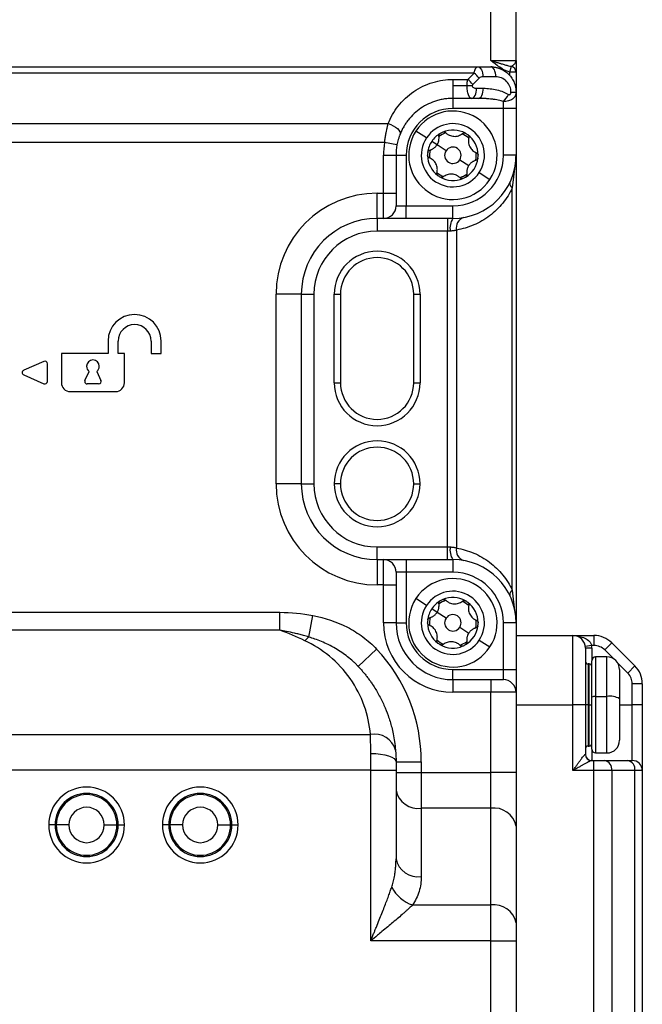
# Model space of a CAD drawing. Header units: millimetres. Extents: x 0 to 838, y 0 to 648.
# Tile 25 of 59: x 387 to 436, y 227 to 305. Entities that reach past the tile are written whole.
import ezdxf

# ---------------------------------------------------------------- set-up
doc = ezdxf.new("R2010")
doc.units = ezdxf.units.MM
doc.header["$LTSCALE"] = 3

msp = doc.modelspace()

# ---------------------------------------------------------------- linework, layer by layer
for p, q in [((424.185865, 301.883516), (424.185865, 306.883516)), ((426.185865, 301.883516), (426.185865, 306.883516)), ((424.185865, 301.883516), (426.185865, 301.883516)), ((334.210737, 301.383516), (423.160994, 301.383516)), ((422.860994, 300.883516), (334.510737, 300.883516)), ((422.360994, 300.383516), (422.860994, 300.883516)), ((423.160994, 301.383516), (424.185865, 301.383516)), ((425.685865, 300.957988), (425.819749, 301.420752)), ((425.685865, 300.706392), (425.685865, 300.957988)), ((426.185865, 300.957988), (425.685865, 300.957988)), ((426.185865, 300.957988), (426.185865, 299.383516)), ((421.185865, 300.383516), (421.185865, 299.883516)), ((421.185865, 300.383516), (422.360994, 300.383516)), ((423.260994, 300.483516), (422.760994, 299.983516)), ((424.585865, 300.583516), (423.560994, 300.583516)), ((421.185865, 299.883516), (421.185865, 298.883516)), ((422.314584, 299.883516), (421.185865, 299.883516)), ((422.714584, 299.883516), (422.314584, 299.883516)), ((423.060994, 299.683516), (423.600225, 299.683516)), ((425.785865, 299.367128), (425.785865, 299.383516)), ((425.785865, 299.383516), (426.185865, 299.383516)), ((425.785865, 299.367128), (426.185865, 299.367128)), ((426.185865, 299.383516), (426.185865, 299.367128)), ((426.185865, 299.367128), (426.185865, 298.083516)), ((422.660994, 298.883516), (421.185865, 298.883516)), ((421.185865, 298.883516), (421.185865, 298.083516)), ((423.200225, 298.883516), (422.660994, 298.883516)), ((425.185865, 298.083516), (425.185865, 298.641581)), ((425.185865, 298.083516), (421.185865, 298.083516)), ((426.185865, 298.083516), (425.185865, 298.083516)), ((425.185865, 294.383516), (425.185865, 298.083516)), ((426.185865, 298.083516), (426.185865, 294.383516)), ((341.309341, 296.883516), (416.06239, 296.883516)), ((419.092943, 295.750877), (418.255774, 296.297821)), ((415.777539, 295.383516), (341.594192, 295.383516)), ((416.760871, 295.201698), (415.777539, 295.383516)), ((419.930112, 295.203932), (419.511527, 295.477404)), ((420.641706, 294.73903), (419.930112, 295.203932)), ((415.685865, 294.383516), (416.685865, 294.383516)), ((415.685865, 291.383516), (415.685865, 294.383516)), ((416.685865, 294.383516), (416.685865, 291.383516)), ((416.685865, 294.383516), (417.485865, 294.383516)), ((417.485865, 294.383516), (417.485865, 290.383516)), ((421.730025, 294.028003), (422.441619, 293.5631)), ((426.185865, 294.383516), (425.185865, 294.383516)), ((426.185865, 294.383516), (426.185865, 257.383516)), ((423.278788, 293.016156), (424.115957, 292.469212)), ((426.114561, 293.754008), (425.892972, 291.79773)), ((425.892972, 259.969303), (425.892972, 291.79773)), ((415.185865, 291.383516), (415.685865, 291.383516)), ((415.185865, 289.383516), (415.185865, 291.383516)), ((415.685865, 291.383516), (416.685865, 291.383516)), ((415.685865, 289.383516), (415.685865, 291.383516)), ((416.685865, 291.383516), (416.685865, 290.383516)), ((416.685865, 290.383516), (417.485865, 290.383516)), ((417.485865, 289.383516), (417.485865, 290.383516)), ((417.485865, 290.383516), (421.185865, 290.383516)), ((421.185865, 289.383516), (421.185865, 290.383516)), ((415.685865, 289.383516), (415.185865, 289.383516)), ((415.185865, 289.383516), (415.185865, 288.383516)), ((417.485865, 289.383516), (415.685865, 289.383516)), ((421.185865, 289.383516), (417.485865, 289.383516)), ((420.771652, 289.383516), (420.771652, 288.383516)), ((420.771652, 288.383516), (415.185865, 288.383516)), ((420.978759, 288.383516), (420.771652, 288.383516)), ((420.771652, 263.383516), (420.771652, 288.383516)), ((421.478759, 288.467436), (421.478759, 263.299596)), ((407.185865, 268.383516), (407.185865, 283.383516)), ((409.185865, 283.383516), (407.185865, 283.383516)), ((409.185865, 283.383516), (409.185865, 268.383516)), ((409.185865, 283.383516), (410.185865, 283.383516)), ((410.185865, 283.383516), (410.185865, 268.383516)), ((411.785865, 276.383516), (411.785865, 283.383516)), ((411.785865, 283.383516), (412.285865, 283.383516)), ((412.285865, 283.383516), (412.285865, 276.383516)), ((418.085865, 283.383516), (418.585865, 283.383516)), ((418.085865, 276.383516), (418.085865, 283.383516)), ((418.585865, 283.383516), (418.585865, 276.383516)), ((393.885865, 279.683516), (393.885865, 278.683516)), ((394.685865, 278.683516), (394.685865, 279.683516)), ((397.285865, 279.683516), (397.285865, 278.683516)), ((398.085865, 278.683516), (398.085865, 279.683516)), ((393.885865, 278.683516), (390.185865, 278.683516)), ((390.185865, 278.683516), (390.185865, 276.383516)), ((395.185865, 278.683516), (394.685865, 278.683516)), ((395.185865, 276.383516), (395.185865, 278.683516)), ((397.285865, 278.683516), (398.085865, 278.683516)), ((388.805702, 278.066748), (387.205702, 277.366748)), ((389.085865, 276.483516), (389.085865, 277.883516)), ((387.205702, 277.000285), (388.805702, 276.300285)), ((392.054604, 276.56804), (392.387624, 277.282203)), ((392.984107, 277.282203), (393.317127, 276.56804)), ((393.135865, 276.283516), (392.235865, 276.283516)), ((411.785865, 276.383516), (412.285865, 276.383516)), ((418.085865, 276.383516), (418.585865, 276.383516)), ((390.885865, 275.683516), (394.485865, 275.683516)), ((409.185865, 268.383516), (407.185865, 268.383516)), ((409.185865, 268.383516), (410.185865, 268.383516)), ((412.285865, 268.383516), (411.785865, 268.383516)), ((418.085865, 268.383516), (418.585865, 268.383516)), ((415.185865, 262.383516), (415.185865, 263.383516)), ((415.185865, 263.383516), (420.771652, 263.383516)), ((420.771652, 262.383516), (420.771652, 263.383516)), ((420.771652, 263.383516), (420.978759, 263.383516)), ((415.185865, 262.383516), (415.185865, 260.383516)), ((415.185865, 262.383516), (415.685865, 262.383516)), ((415.685865, 260.383516), (415.685865, 262.383516)), ((415.685865, 262.383516), (417.485865, 262.383516)), ((417.485865, 262.383516), (417.485865, 261.383516)), ((417.485865, 262.383516), (421.185865, 262.383516)), ((421.185865, 262.383516), (421.185865, 261.383516)), ((416.685865, 261.383516), (416.685865, 260.383516)), ((417.485865, 261.383516), (416.685865, 261.383516)), ((417.485865, 261.383516), (417.485865, 257.383516)), ((421.185865, 261.383516), (417.485865, 261.383516)), ((415.685865, 260.383516), (415.185865, 260.383516)), ((415.685865, 257.383516), (415.685865, 260.383516)), ((415.685865, 260.383516), (416.685865, 260.383516)), ((416.685865, 260.383516), (416.685865, 257.383516)), ((425.892972, 259.969303), (426.07814, 258.334558)), ((419.092943, 258.750877), (418.255774, 259.297821)), ((349.878713, 258.211943), (407.493018, 258.211943)), ((407.493018, 256.79773), (407.493018, 258.211943)), ((409.781313, 256.256606), (410.105104, 257.958123)), ((419.930112, 258.203932), (419.511527, 258.477404)), ((420.641706, 257.73903), (419.930112, 258.203932)), ((416.685865, 257.383516), (415.685865, 257.383516)), ((416.685865, 257.383516), (417.485865, 257.383516)), ((426.185865, 257.383516), (425.185865, 257.383516)), ((425.185865, 253.683516), (425.185865, 257.383516)), ((426.185865, 257.383516), (426.185865, 253.683516)), ((407.493018, 256.79773), (349.878713, 256.79773)), ((421.730025, 257.028003), (422.441619, 256.5631)), ((426.185865, 256.383516), (430.685865, 256.383516)), ((430.685865, 250.883516), (430.685865, 256.383516)), ((430.685865, 256.383516), (432.357438, 256.383516)), ((432.357438, 256.383516), (432.357438, 255.583516)), ((423.278788, 256.016156), (424.115957, 255.469212)), ((432.172472, 255.583516), (431.676937, 255.51685)), ((432.357438, 255.583516), (432.172472, 255.583516)), ((433.771652, 255.79773), (433.205966, 255.232044)), ((433.771652, 255.79773), (435.600079, 253.969303)), ((413.692278, 253.92655), (415.14799, 255.29801)), ((431.685865, 255.383516), (431.685865, 250.883516)), ((432.185865, 255.383516), (431.685865, 255.383516)), ((432.185865, 255.383516), (432.185865, 254.383516)), ((433.892097, 254.545914), (433.205966, 255.232044)), ((431.985865, 254.133516), (431.885865, 254.133516)), ((431.885865, 254.133516), (431.885865, 250.883516)), ((431.985865, 250.883516), (431.985865, 254.133516)), ((432.185865, 251.501663), (432.185865, 254.383516)), ((433.385865, 254.683516), (432.485865, 254.683516)), ((432.485865, 254.683516), (432.485865, 251.554647)), ((433.385865, 251.554647), (433.385865, 254.683516)), ((435.034394, 253.403617), (434.248263, 254.189748)), ((421.185865, 252.883516), (421.185865, 253.683516)), ((421.185865, 253.683516), (425.185865, 253.683516)), ((425.185865, 252.883516), (425.185865, 253.683516)), ((425.185865, 253.683516), (426.185865, 253.683516)), ((426.185865, 253.683516), (426.185865, 251.883516)), ((434.385865, 253.683516), (434.385865, 251.378034)), ((435.600079, 253.969303), (435.034394, 253.403617)), ((421.185865, 252.883516), (421.185865, 251.883516)), ((421.185865, 252.883516), (424.185865, 252.883516)), ((424.185865, 252.883516), (425.185865, 252.883516)), ((424.185865, 252.883516), (424.185865, 251.883516)), ((435.385865, 250.883516), (435.385865, 252.555089)), ((436.185865, 252.555089), (435.385865, 252.555089)), ((436.185865, 252.555089), (436.185865, 250.883516)), ((424.185865, 251.883516), (421.185865, 251.883516)), ((424.185865, 245.54037), (424.185865, 251.883516)), ((426.185865, 251.883516), (424.185865, 251.883516)), ((426.185865, 251.883516), (426.185865, 245.54037)), ((434.385865, 251.793779), (434.39116, 251.793779)), ((432.185865, 247.383516), (432.185865, 251.501663)), ((432.485865, 251.554647), (433.385865, 251.554647)), ((432.485865, 251.554647), (432.485865, 247.083516)), ((433.385865, 247.083516), (433.385865, 251.554647)), ((434.385865, 251.378034), (434.385865, 248.083516)), ((426.185865, 250.883516), (430.685865, 250.883516)), ((431.685865, 250.883516), (430.685865, 250.883516)), ((430.685865, 245.683516), (430.685865, 250.883516)), ((431.685865, 250.883516), (431.685865, 246.983516)), ((431.885865, 250.883516), (431.685865, 250.883516)), ((431.985865, 250.883516), (431.885865, 250.883516)), ((431.885865, 250.883516), (431.885865, 247.633516)), ((431.985865, 250.883516), (432.185865, 250.883516)), ((431.985865, 247.633516), (431.985865, 250.883516)), ((434.385865, 250.883516), (435.385865, 250.883516)), ((435.385865, 246.483516), (435.385865, 250.883516)), ((436.185865, 250.883516), (435.385865, 250.883516)), ((436.185865, 250.883516), (436.185865, 245.683516)), ((434.39116, 249.973254), (434.385865, 249.973254)), ((342.717788, 248.555089), (414.653943, 248.555089)), ((414.685865, 245.726662), (414.685865, 247.04037)), ((431.885865, 247.633516), (431.985865, 247.633516)), ((432.185865, 247.383516), (432.185865, 246.483516)), ((432.485865, 247.083516), (433.385865, 247.083516)), ((416.685865, 246.383516), (416.685865, 245.726662)), ((416.685865, 246.383516), (418.685865, 246.383516)), ((418.685865, 246.383516), (418.685865, 245.54037)), ((431.676937, 246.983516), (431.685865, 246.983516)), ((432.172472, 246.483516), (432.357438, 246.483516)), ((432.357438, 245.683516), (432.357438, 246.483516)), ((432.357438, 246.483516), (433.205966, 246.483516)), ((433.205966, 246.483516), (435.034394, 246.483516)), ((435.034394, 246.483516), (435.385865, 246.483516)), ((414.685865, 245.726662), (342.685865, 245.726662)), ((414.685865, 232.226662), (414.685865, 245.726662)), ((414.685865, 245.726662), (416.685865, 245.726662)), ((416.685865, 245.726662), (416.685865, 238.711943)), ((416.685865, 245.54037), (418.685865, 245.54037)), ((418.685865, 245.54037), (418.685865, 242.711943)), ((418.685865, 245.54037), (424.185865, 245.54037)), ((424.185865, 242.711943), (424.185865, 245.54037)), ((426.185865, 245.54037), (424.185865, 245.54037)), ((426.185865, 245.54037), (426.185865, 241.29773)), ((432.357438, 245.683516), (430.685865, 245.683516)), ((432.357438, 125.083516), (432.357438, 245.683516)), ((433.771652, 245.683516), (432.357438, 245.683516)), ((433.771652, 245.683516), (433.771652, 125.083516)), ((435.600079, 245.683516), (433.771652, 245.683516)), ((435.600079, 125.083516), (435.600079, 245.683516)), ((436.185865, 245.683516), (435.600079, 245.683516)), ((436.185865, 245.683516), (436.185865, 125.083516)), ((424.185865, 242.711943), (418.685865, 242.711943)), ((418.685865, 242.711943), (418.685865, 237.29773)), ((424.185865, 235.055089), (424.185865, 242.711943)), ((389.685865, 241.383516), (389.185865, 241.383516)), ((390.785865, 241.383516), (389.785865, 241.383516)), ((393.585865, 241.383516), (394.585865, 241.383516)), ((394.685865, 241.383516), (395.185865, 241.383516)), ((398.685865, 241.383516), (398.185865, 241.383516)), ((399.785865, 241.383516), (398.785865, 241.383516)), ((402.585865, 241.383516), (403.585865, 241.383516)), ((403.685865, 241.383516), (404.185865, 241.383516)), ((426.185865, 241.29773), (426.185865, 233.640876)), ((417.998049, 235.055089), (424.185865, 235.055089)), ((424.185865, 232.226662), (424.185865, 235.055089)), ((426.185865, 233.640876), (426.185865, 232.226662)), ((424.185865, 232.226662), (414.685865, 232.226662)), ((424.185865, 196.859713), (424.185865, 232.226662)), ((424.185865, 232.226662), (426.185865, 232.226662)), ((426.185865, 232.226662), (426.185865, 190.383516))]:
    msp.add_line(p, q)
at = {"flags": 128}
for points in [[(423.160994, 301.383516), (423.23903, 301.368144), (423.314068, 301.32262), (423.383222, 301.248692), (423.443837, 301.149202), (423.493582, 301.027972), (423.530546, 300.889663), (423.553308, 300.739588), (423.560994, 300.583516)], [(424.585865, 300.583516), (424.57818, 300.739588), (424.555417, 300.889663), (424.518453, 301.027972), (424.468708, 301.149202), (424.408094, 301.248692), (424.338939, 301.32262), (424.263902, 301.368144), (424.185865, 301.383516)], [(422.660994, 298.883516), (422.73903, 298.898888), (422.814068, 298.944413), (422.883222, 299.018341), (422.943837, 299.117831), (422.993582, 299.23906), (423.030546, 299.377369), (423.053308, 299.527444), (423.060994, 299.683516)], [(423.200225, 298.883516), (423.278261, 298.898888), (423.353298, 298.944413), (423.422453, 299.018341), (423.483068, 299.117831), (423.532813, 299.23906), (423.569777, 299.377369), (423.592539, 299.527444), (423.600225, 299.683516)], [(416.06239, 296.883516), (416.26839, 296.811241), (416.464531, 296.718496), (416.641426, 296.609719), (416.790609, 296.490117), (416.904941, 296.365412), (416.97895, 296.241575), (417.009095, 296.12453), (416.993931, 296.01988)], [(414.685865, 247.04037), (415.076046, 247.027749), (415.451232, 246.99037), (415.797006, 246.929671), (416.100079, 246.847982), (416.348805, 246.748445), (416.533625, 246.634883), (416.647436, 246.511662), (416.685865, 246.383516)]]:
    msp.add_lwpolyline(points, dxfattribs=at)
for centre, radius, start, end in [((421.626529, 299.24905), 2.048264, 37.06271949, 52.93728051), ((425.702078, 300.951448), 0.483832, 0.77454287, 75.92415469), ((421.126529, 298.74905), 2.048264, 37.06271949, 52.93728051), ((424.083216, 299.854304), 1.639065, 312.27818089, 336.45870528), ((421.185865, 294.383516), 3.7, 90, 180), ((421.185865, 294.383516), 3.5, 326.84238036, 146.84238036), ((421.185865, 294.383516), 2.5, 326.84238036, 146.84238036), ((421.185865, 294.383516), 3.5, 146.84238036, 326.84238036), ((421.185865, 294.383516), 2, 120.27953973, 146.84238036), ((421.185865, 294.383516), 1.85, 107.19538725, 126.48937346), ((421.185865, 294.383516), 2, 113.40522099, 120.27953973), ((421.185865, 294.383516), 2, 60.27953973, 113.40522099), ((421.185865, 294.383516), 2, 53.40522099, 60.27953973), ((421.185865, 294.383516), 5.5, 169.5243183, 180), ((421.185865, 294.383516), 2.5, 146.84238036, 326.84238036), ((421.185865, 294.383516), 2, 146.84238036, 173.40522099), ((421.185865, 294.383516), 1.85, 47.19538725, 66.48937346), ((421.185865, 294.383516), 2, 0.27953973, 53.40522099), ((421.185865, 294.383516), 4.5, 169.5243183, 180), ((421.185865, 294.383516), 2, 173.40522099, 180.27953973), ((421.185865, 294.383516), 1.85, 167.19538725, 186.48937346), ((421.185865, 294.383516), 0.65, 146.84238036, 326.84238036), ((421.185865, 294.383516), 0.65, 326.84238036, 146.84238036), ((421.185865, 294.383516), 1.85, 347.19538725, 6.48937346), ((421.185865, 294.383516), 2, 180.27953973, 233.40522099), ((421.185865, 294.383516), 4, 270, 0), ((421.185865, 294.383516), 5, 270, 0), ((421.185865, 294.383516), 2, 300.27953973, 353.40522099), ((421.185865, 294.383516), 2, 353.40522099, 0.27953973), ((421.185865, 294.383516), 1.85, 227.19538725, 246.48937346), ((421.185865, 294.383516), 2, 233.40522099, 240.27953973), ((421.185865, 294.383516), 2, 240.27953973, 293.40522099), ((421.185865, 294.383516), 1.85, 287.19538725, 306.48937346), ((421.185865, 294.383516), 2, 293.40522099, 300.27953973), ((426.126356, 292.163189), 0.433622, 171.31131087, 237.43752295), ((415.185865, 283.383516), 8, 90, 180), ((415.685865, 290.383516), 1, 270, 0), ((415.185865, 283.383516), 6, 90, 180), ((422.341196, 288.622793), 1.383289, 146.63722559, 189.96093539), ((422.30881, 288.653596), 0.850671, 109.90431332, 192.64083537), ((415.185865, 283.383516), 5, 90, 180), ((415.185865, 283.383516), 3.4, 0, 180), ((415.185865, 283.383516), 2.9, 0, 180), ((395.985865, 279.683516), 2.1, 0, 180), ((395.985865, 279.683516), 1.3, 0, 180), ((392.685865, 277.683516), 0.5, 0, 180), ((388.885865, 277.883516), 0.2, 0, 113.62937773), ((392.685865, 277.683516), 0.5, 180, 233.38155975), ((392.685865, 277.683516), 0.5, 306.61844025, 0), ((387.285865, 277.183516), 0.2, 113.62937773, 246.37062227), ((388.885865, 276.483516), 0.2, 246.37062227, 0), ((390.885865, 276.383516), 0.7, 180, 270), ((392.235865, 276.483516), 0.2, 155, 180), ((392.235865, 276.483516), 0.2, 180, 270), ((393.135865, 276.483516), 0.2, 270, 25), ((394.485865, 276.383516), 0.7, 270, 0), ((415.185865, 276.383516), 3.4, 180, 0), ((415.185865, 276.383516), 2.9, 180, 0), ((415.185865, 268.383516), 3.4, 0, 180), ((415.185865, 268.383516), 2.9, 0, 180), ((415.185865, 268.383516), 8, 180, 270), ((415.185865, 268.383516), 6, 180, 270), ((415.185865, 268.383516), 5, 180, 270), ((415.185865, 268.383516), 3.4, 180, 0), ((415.185865, 268.383516), 2.9, 180, 0), ((422.341196, 263.14424), 1.383289, 170.03906461, 213.36277441), ((422.30881, 263.113436), 0.850671, 167.35916463, 250.09568668), ((415.685865, 261.383516), 1, 0, 90), ((421.185865, 257.383516), 5, 0, 90), ((421.185865, 257.383516), 4, 0, 90), ((421.185865, 257.383516), 3.5, 326.84238036, 146.84238036), ((421.185865, 257.383516), 2.5, 326.84238036, 146.84238036), ((426.126356, 259.603844), 0.433622, 122.56247705, 188.68868913), ((421.185865, 257.383516), 3.5, 146.84238036, 326.84238036), ((421.185865, 257.383516), 2.5, 146.84238036, 326.84238036), ((421.185865, 257.383516), 2, 120.27953973, 146.84238036), ((421.185865, 257.383516), 1.85, 107.19538725, 126.48937346), ((421.185865, 257.383516), 2, 113.40522099, 120.27953973), ((421.185865, 257.383516), 2, 60.27953973, 113.40522099), ((421.185865, 257.383516), 1.85, 47.19538725, 66.48937346), ((421.185865, 257.383516), 2, 53.40522099, 60.27953973), ((421.185865, 257.383516), 2, 0.27953973, 53.40522099), ((421.185865, 257.383516), 2, 146.84238036, 173.40522099), ((421.185865, 257.383516), 0.65, 326.84238036, 146.84238036), ((421.185865, 257.383516), 5.5, 180, 270), ((421.185865, 257.383516), 4.5, 180, 270), ((421.185865, 257.383516), 3.7, 180, 270), ((421.185865, 257.383516), 2, 173.40522099, 180.27953973), ((421.185865, 257.383516), 2, 180.27953973, 233.40522099), ((421.185865, 257.383516), 1.85, 167.19538725, 186.48937346), ((421.185865, 257.383516), 0.65, 146.84238036, 326.84238036), ((421.185865, 257.383516), 2, 300.27953973, 353.40522099), ((421.185865, 257.383516), 1.85, 347.19538725, 6.48937346), ((421.185865, 257.383516), 2, 353.40522099, 0.27953973), ((430.685865, 255.383516), 1, 0, 90), ((432.357438, 254.383516), 2, 45, 90), ((410.898917, 254.670959), 1.939926, 125.17712509, 137.98887573), ((421.185865, 257.383516), 1.85, 227.19538725, 246.48937346), ((421.185865, 257.383516), 2, 233.40522099, 240.27953973), ((421.185865, 257.383516), 2, 240.27953973, 293.40522099), ((421.185865, 257.383516), 1.85, 287.19538725, 306.48937346), ((421.185865, 257.383516), 2, 293.40522099, 300.27953973), ((430.685865, 255.383516), 1.5, 0, 7.66225566), ((432.357438, 254.383516), 1.2, 45, 90), ((405.685865, 246.383516), 13, 0, 43.29306974), ((431.885865, 254.333516), 0.2, 180, 270), ((431.985865, 253.933516), 0.2, 0, 90), ((432.485865, 254.383516), 0.3, 90, 180), ((433.385865, 253.683516), 1, 0, 90), ((434.185865, 252.555089), 1.2, 0, 45), ((434.185865, 252.555089), 2, 0, 45), ((425.185865, 251.883516), 1, 0, 90), ((432.413205, 251.090253), 0.470044, 81.10742391, 118.92440276), ((433.628067, 250.006666), 1.566815, 61.07559724, 98.89257609), ((414.966985, 246.838979), 1.744428, 15.63708214, 100.33787798), ((431.985865, 247.833516), 0.2, 270, 0), ((433.385865, 248.083516), 1, 270, 360), ((431.885865, 247.433516), 0.2, 90, 180), ((432.485865, 247.383516), 0.3, 180, 270), ((432.174715, 246.981294), 0.497783, 179.74421702, 269.7419126), ((432.185865, 246.983516), 0.5, 180, 270), ((433.064545, 245.783516), 0.714143, 351.95053302, 78.57824634), ((434.892972, 245.783516), 0.714143, 351.95053302, 78.57824634), ((435.385865, 245.683516), 0.8, 0, 90), ((392.185865, 241.383516), 3, 0, 180), ((401.185865, 241.383516), 3, 0, 180), ((418.435865, 244.47971), 1.785357, 191.42175366, 278.04946698), ((392.185865, 241.383516), 2.5, 0, 180), ((392.185865, 241.383516), 2.4, 0, 180), ((401.185865, 241.383516), 2.5, 0, 180), ((401.185865, 241.383516), 2.4, 0, 180), ((392.185865, 241.383516), 1.4, 0, 180), ((401.185865, 241.383516), 1.4, 0, 180), ((424.435865, 240.944176), 1.785357, 11.42175366, 98.04946698), ((392.185865, 241.383516), 3, 180, 0), ((392.185865, 241.383516), 2.5, 180, 0), ((392.185865, 241.383516), 2.4, 180, 0), ((392.185865, 241.383516), 1.4, 180, 0), ((401.185865, 241.383516), 3, 180, 0), ((401.185865, 241.383516), 2.5, 180, 0), ((401.185865, 241.383516), 2.4, 180, 0), ((401.185865, 241.383516), 1.4, 180, 0), ((418.435865, 239.065497), 1.785357, 191.42175366, 278.04946698), ((418.90325, 237.791886), 2.882611, 207.31062809, 251.6982794), ((424.435865, 233.287322), 1.785357, 11.42175366, 98.04946698)]:
    msp.add_arc(centre, radius, start, end)
for points, knots in [([(424.185865, 301.883516), (424.245597, 301.865167), (424.359683, 301.83012), (424.522315, 301.779935), (424.668438, 301.735144), (424.798104, 301.69576), (424.911341, 301.661727), (425.081707, 301.610657), (425.303289, 301.545141), (425.570527, 301.471787), (425.739914, 301.437101), (425.819749, 301.420752)], [0, 0, 0, 0, 0.107248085, 0.204844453, 0.292911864, 0.371465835, 0.440443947, 0.499732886, 0.684304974, 0.851207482, 1, 1, 1, 1]), ([(425.819749, 301.420752), (425.841637, 301.432488), (425.887466, 301.457058), (425.955509, 301.506295), (426.022792, 301.564873), (426.093077, 301.641658), (426.166955, 301.747224), (426.178878, 301.833153), (426.185865, 301.883516)], [0, 0, 0, 0, 0.109889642, 0.230079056, 0.36028832, 0.500432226, 0.707201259, 1, 1, 1, 1]), ([(426.185865, 301.883516), (426.185865, 301.696231), (426.185865, 301.508593), (426.185865, 301.17998), (426.185865, 301.040913), (426.185865, 300.957988)], [0, 0, 0, 0, 0.5, 0.5, 1, 1, 1, 1]), ([(422.860994, 300.883516), (422.866913, 300.911195), (422.879006, 300.967754), (422.901079, 301.046647), (422.926441, 301.121694), (422.955411, 301.19072), (422.989809, 301.25608), (423.034312, 301.317803), (423.092234, 301.371428), (423.136599, 301.379227), (423.160994, 301.383516)], [0, 0, 0, 0, 0.090890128, 0.185723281, 0.284562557, 0.387463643, 0.494475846, 0.625602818, 0.794119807, 1, 1, 1, 1]), ([(424.185865, 301.383516), (424.231918, 301.382603), (424.320612, 301.380845), (424.448041, 301.367436), (424.564394, 301.348471), (424.66956, 301.325045), (424.763587, 301.299005), (424.846651, 301.271801), (425.031263, 301.202826), (425.295991, 301.063914), (425.615056, 300.801847), (425.869645, 300.488464), (426.035221, 300.168957), (426.128029, 299.881329), (426.176836, 299.633714), (426.182865, 299.466642), (426.185865, 299.383516)], [0, 0, 0, 0, 0.045248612, 0.087145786, 0.125691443, 0.160885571, 0.19272824, 0.221219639, 0.246360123, 0.385196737, 0.509106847, 0.641171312, 0.766133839, 0.84494505, 0.922853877, 1, 1, 1, 1]), ([(416.06239, 296.883516), (416.250415, 297.365188), (416.516288, 297.841743), (417.198986, 298.712465), (417.615735, 299.105484), (418.551159, 299.7445), (419.068817, 299.989803), (420.128184, 300.309138), (420.668796, 300.383516), (421.185865, 300.383516)], [0, 0, 0, 0, 0.25, 0.25, 0.5, 0.5, 0.75, 0.75, 1, 1, 1, 1]), ([(422.314584, 299.883516), (422.314834, 299.91204), (422.315337, 299.969341), (422.31937, 300.054981), (422.325781, 300.140029), (422.334868, 300.223705), (422.346354, 300.305694), (422.356095, 300.357475), (422.360994, 300.383516)], [0, 0, 0, 0, 0.162591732, 0.32662739, 0.492249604, 0.65959695, 0.828803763, 1, 1, 1, 1]), ([(423.560994, 300.583516), (423.503259, 300.583516), (423.441379, 300.574585), (423.334199, 300.538858), (423.289862, 300.512384), (423.260994, 300.483516)], [0, 0, 0, 0, 0.5, 0.5, 1, 1, 1, 1]), ([(425.785865, 299.383516), (425.785865, 299.524938), (425.760091, 299.677514), (425.643132, 299.972946), (425.551551, 300.114887), (425.317236, 300.349202), (425.175295, 300.440783), (424.879863, 300.557742), (424.727287, 300.583516), (424.585865, 300.583516)], [0, 0, 0, 0, 0.25, 0.25, 0.5, 0.5, 0.75, 0.75, 1, 1, 1, 1]), ([(422.660994, 298.883516), (422.649374, 298.884495), (422.626728, 298.886402), (422.594265, 298.901226), (422.56405, 298.922997), (422.536119, 298.951039), (422.510464, 298.983715), (422.487085, 299.019744), (422.46598, 299.057898), (422.447155, 299.097086), (422.430583, 299.13634), (422.403501, 299.209535), (422.370224, 299.328565), (422.338444, 299.505992), (422.318411, 299.693032), (422.315846, 299.820708), (422.314584, 299.883516)], [0, 0, 0, 0, 0.066162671, 0.128935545, 0.188320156, 0.244318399, 0.296932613, 0.346165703, 0.392021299, 0.434503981, 0.473619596, 0.509375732, 0.638660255, 0.76323859, 0.883529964, 1, 1, 1, 1]), ([(422.714584, 299.883516), (422.714584, 299.859946), (422.722025, 299.834517), (422.755788, 299.785278), (422.782225, 299.761621), (422.883686, 299.703042), (422.979345, 299.683516), (423.060994, 299.683516)], [0, 0, 0, 0, 0.25, 0.25, 0.5, 0.5, 1, 1, 1, 1]), ([(423.600225, 299.683516), (423.959435, 299.683516), (424.33336, 299.641542), (425.022353, 299.473645), (425.335287, 299.348242), (425.585865, 299.199645)], [0, 0, 0, 0, 0.5, 0.5, 1, 1, 1, 1]), ([(426.185865, 299.367128), (426.184911, 299.339028), (426.183036, 299.283842), (426.168217, 299.205521), (426.145825, 299.132859), (426.116096, 299.066152), (426.080315, 299.005385), (426.039467, 298.9505), (425.994565, 298.90135), (425.946538, 298.857726), (425.869458, 298.79895), (425.751285, 298.732667), (425.579789, 298.673871), (425.388452, 298.638743), (425.253964, 298.640627), (425.185865, 298.641581)], [0, 0, 0, 0, 0.06445247, 0.126582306, 0.186443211, 0.244081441, 0.29953612, 0.352839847, 0.404019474, 0.453096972, 0.500090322, 0.620303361, 0.743644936, 0.870191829, 1, 1, 1, 1]), ([(425.585865, 299.199645), (425.609139, 299.185843), (425.634416, 299.176015), (425.686304, 299.174172), (425.71289, 299.183931), (425.75269, 299.222714), (425.766157, 299.250073), (425.782479, 299.306782), (425.785865, 299.336989), (425.785865, 299.367128)], [0, 0, 0, 0, 0.25, 0.25, 0.5, 0.5, 0.75, 0.75, 1, 1, 1, 1]), ([(421.185865, 298.883516), (421.123508, 298.882767), (420.998608, 298.881267), (420.811417, 298.869126), (420.624492, 298.849709), (420.438162, 298.822291), (420.252764, 298.787064), (420.068623, 298.743985), (419.725788, 298.648438), (419.230924, 298.456401), (418.63583, 298.112376), (418.094271, 297.677703), (417.716529, 297.264733), (417.456061, 296.907852), (417.285031, 296.634568), (417.126102, 296.337448), (417.038739, 296.127541), (416.993931, 296.01988)], [0, 0, 0, 0, 0.03201966, 0.064133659, 0.096369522, 0.128754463, 0.16131532, 0.194078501, 0.227069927, 0.347282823, 0.473837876, 0.599644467, 0.735729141, 0.796451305, 0.860721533, 0.928564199, 1, 1, 1, 1]), ([(425.185865, 298.641581), (425.123546, 298.659012), (424.990835, 298.696132), (424.776698, 298.742792), (424.53642, 298.786059), (424.284584, 298.821191), (424.017748, 298.849347), (423.764605, 298.867867), (423.487938, 298.880822), (423.306433, 298.882522), (423.200225, 298.883516)], [0, 0, 0, 0, 0.096532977, 0.205569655, 0.327171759, 0.461383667, 0.585710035, 0.728402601, 0.841074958, 1, 1, 1, 1]), ([(415.777539, 295.383516), (415.784059, 295.4348), (415.797209, 295.538214), (415.819634, 295.69386), (415.844221, 295.850932), (415.871168, 296.008913), (415.904838, 296.191389), (415.947688, 296.401966), (416.001636, 296.643375), (416.041615, 296.801398), (416.06239, 296.883516)], [0, 0, 0, 0, 0.09711667, 0.195836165, 0.296173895, 0.398144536, 0.501762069, 0.65426659, 0.820337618, 1, 1, 1, 1]), ([(420.391402, 296.218953), (420.404333, 296.223704), (420.430089, 296.233166), (420.471453, 296.236895), (420.518283, 296.231724), (420.569383, 296.213852), (420.598351, 296.18878), (420.612969, 296.176128)], [0, 0, 0, 0, 0.165832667, 0.330296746, 0.499975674, 0.747666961, 1, 1, 1, 1]), ([(420.612969, 296.176128), (420.635388, 296.15463), (420.679156, 296.112659), (420.751249, 296.05799), (420.825666, 296.010927), (420.931579, 295.956328), (421.077179, 295.904785), (421.266628, 295.875), (421.458879, 295.883164), (421.639426, 295.925442), (421.808027, 295.99705), (421.903072, 296.066261), (421.95247, 296.102232)], [0, 0, 0, 0, 0.066514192, 0.129854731, 0.190727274, 0.249924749, 0.374585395, 0.499060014, 0.623875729, 0.749418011, 0.869765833, 1, 1, 1, 1]), ([(421.95247, 296.102232), (421.962905, 296.109823), (421.983477, 296.124787), (422.019875, 296.139474), (422.065269, 296.148246), (422.120707, 296.146621), (422.158614, 296.129107), (422.177403, 296.120425)], [0, 0, 0, 0, 0.169581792, 0.334319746, 0.49990866, 0.752124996, 1, 1, 1, 1]), ([(416.993931, 296.01988), (416.982304, 295.989549), (416.959253, 295.929422), (416.925847, 295.834531), (416.893917, 295.737355), (416.852927, 295.601751), (416.805349, 295.42411), (416.775601, 295.275355), (416.760871, 295.201698)], [0, 0, 0, 0, 0.127279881, 0.25232223, 0.375678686, 0.497923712, 0.751395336, 1, 1, 1, 1]), ([(419.930112, 295.203932), (419.941303, 295.221758), (419.963705, 295.257443), (419.99293, 295.313822), (420.022899, 295.381149), (420.051326, 295.460345), (420.080904, 295.577978), (420.099626, 295.729514), (420.087183, 295.846156), (420.080716, 295.906773)], [0, 0, 0, 0, 0.082527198, 0.165206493, 0.249511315, 0.373895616, 0.500263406, 0.740294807, 1, 1, 1, 1]), ([(420.080716, 295.906773), (420.079447, 295.91866), (420.076913, 295.942392), (420.081571, 295.978869), (420.091898, 296.014642), (420.104562, 296.036506), (420.110837, 296.047341)], [0, 0, 0, 0, 0.2511109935, 0.5013117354, 0.7528719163, 1, 1, 1, 1]), ([(422.378169, 295.98926), (422.388749, 295.980437), (422.409821, 295.962863), (422.433732, 295.928905), (422.45267, 295.885763), (422.462741, 295.832574), (422.455513, 295.794951), (422.451865, 295.775965)], [0, 0, 0, 0, 0.165832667, 0.330296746, 0.499975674, 0.747666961, 1, 1, 1, 1]), ([(422.451865, 295.775965), (422.444456, 295.7458), (422.429992, 295.686911), (422.418693, 295.597142), (422.415145, 295.509163), (422.420817, 295.390141), (422.448979, 295.238276), (422.51791, 295.059315), (422.621105, 294.896903), (422.747992, 294.761685), (422.894307, 294.651475), (423.001769, 294.603769), (423.057619, 294.578975)], [0, 0, 0, 0, 0.0665141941, 0.1298547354, 0.190727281, 0.2499247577, 0.374585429, 0.4990600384, 0.6238757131, 0.7494180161, 0.8697658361, 1, 1, 1, 1]), ([(419.199099, 294.613209), (419.20179, 294.628566), (419.207201, 294.659438), (419.222602, 294.686186), (419.230342, 294.699629)], [0, 0, 0, 0, 0.4974024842, 1, 1, 1, 1]), ([(419.230342, 294.699629), (419.237707, 294.709662), (419.252626, 294.729984), (419.281263, 294.753785), (419.312811, 294.772815), (419.335597, 294.780062), (419.34697, 294.78368)], [0, 0, 0, 0, 0.24571789, 0.497720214, 0.749289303, 1, 1, 1, 1]), ([(419.34697, 294.78368), (419.376866, 294.792367), (419.435227, 294.809326), (419.518794, 294.844534), (419.596911, 294.885562), (419.67198, 294.933956), (419.744001, 294.989929), (419.812421, 295.054838), (419.875773, 295.125542), (419.912091, 295.177935), (419.930112, 295.203932)], [0, 0, 0, 0, 0.133184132, 0.259995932, 0.381855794, 0.500360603, 0.626297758, 0.750308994, 0.876101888, 1, 1, 1, 1]), ([(423.057619, 294.578975), (423.069411, 294.573733), (423.092656, 294.563399), (423.123574, 294.539221), (423.153868, 294.504296), (423.18018, 294.455472), (423.183965, 294.413886), (423.185842, 294.393274)], [0, 0, 0, 0, 0.169581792, 0.334319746, 0.49990866, 0.752124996, 1, 1, 1, 1]), ([(419.314112, 294.188057), (419.30232, 294.193299), (419.279075, 294.203633), (419.248157, 294.227811), (419.217863, 294.262737), (419.191551, 294.311561), (419.187766, 294.353146), (419.185889, 294.373758)], [0, 0, 0, 0, 0.169581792, 0.334319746, 0.49990866, 0.752124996, 1, 1, 1, 1]), ([(419.919866, 292.991068), (419.927275, 293.021232), (419.941739, 293.080121), (419.953037, 293.16989), (419.956586, 293.257869), (419.950914, 293.376892), (419.922752, 293.528757), (419.853821, 293.707717), (419.750626, 293.870129), (419.623739, 294.005348), (419.477424, 294.115557), (419.369962, 294.163263), (419.314112, 294.188057)], [0, 0, 0, 0, 0.0665141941, 0.1298547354, 0.190727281, 0.2499247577, 0.374585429, 0.4990600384, 0.6238757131, 0.7494180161, 0.8697658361, 1, 1, 1, 1]), ([(423.024761, 293.983353), (422.994865, 293.974666), (422.936504, 293.957707), (422.852937, 293.922498), (422.77482, 293.881471), (422.699751, 293.833077), (422.62773, 293.777103), (422.55931, 293.712195), (422.495958, 293.64149), (422.45964, 293.589098), (422.441619, 293.5631)], [0, 0, 0, 0, 0.133184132, 0.259995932, 0.381855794, 0.500360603, 0.626297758, 0.750308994, 0.876101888, 1, 1, 1, 1]), ([(423.172632, 294.153823), (423.170281, 294.140249), (423.165598, 294.113213), (423.148145, 294.075526), (423.120252, 294.037555), (423.079224, 294.002238), (423.043027, 293.989687), (423.024761, 293.983353)], [0, 0, 0, 0, 0.165832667, 0.330296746, 0.499975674, 0.747666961, 1, 1, 1, 1]), ([(426.145559, 293.750252), (426.145559, 293.750255), (426.14556, 293.750264), (426.145575, 293.750376), (426.145647, 293.750943), (426.145833, 293.752402), (426.146954, 293.761229), (426.15256, 293.80622), (426.164762, 293.918469), (426.180077, 294.0882), (426.180374, 294.221063), (426.180519, 294.285721)], [0, 0, 0, 0, 0.000024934, 0.000083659, 0.000646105, 0.00336978, 0.008268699, 0.0506365, 0.255318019, 0.63759587, 1, 1, 1, 1]), ([(419.993562, 292.777773), (419.982982, 292.786596), (419.96191, 292.804169), (419.937999, 292.838127), (419.919061, 292.881269), (419.90899, 292.934459), (419.916218, 292.972082), (419.919866, 292.991068)], [0, 0, 0, 0, 0.165832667, 0.330296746, 0.499975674, 0.747666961, 1, 1, 1, 1]), ([(422.441619, 293.5631), (422.430428, 293.545274), (422.408026, 293.50959), (422.3788, 293.453211), (422.348832, 293.385883), (422.320405, 293.306687), (422.290827, 293.189054), (422.272105, 293.037518), (422.284548, 292.920876), (422.291015, 292.860259)], [0, 0, 0, 0, 0.0825271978, 0.1652064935, 0.2495113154, 0.373895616, 0.5002634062, 0.7402948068, 1, 1, 1, 1]), ([(420.419261, 292.6648), (420.408826, 292.65721), (420.388253, 292.642245), (420.351856, 292.627559), (420.306462, 292.618786), (420.251024, 292.620411), (420.213117, 292.637926), (420.194328, 292.646607)], [0, 0, 0, 0, 0.169581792, 0.334319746, 0.49990866, 0.752124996, 1, 1, 1, 1]), ([(421.758762, 292.590904), (421.736343, 292.612403), (421.692575, 292.654373), (421.620482, 292.709043), (421.546065, 292.756105), (421.440152, 292.810704), (421.294552, 292.862248), (421.105102, 292.892033), (420.912852, 292.883869), (420.732305, 292.84159), (420.563704, 292.769983), (420.468659, 292.700771), (420.419261, 292.6648)], [0, 0, 0, 0, 0.066514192, 0.129854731, 0.190727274, 0.249924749, 0.374585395, 0.499060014, 0.623875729, 0.749418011, 0.869765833, 1, 1, 1, 1]), ([(421.980328, 292.548079), (421.967398, 292.543328), (421.941642, 292.533866), (421.900278, 292.530137), (421.853447, 292.535308), (421.802348, 292.553181), (421.77338, 292.578252), (421.758762, 292.590904)], [0, 0, 0, 0, 0.165832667, 0.330296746, 0.499975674, 0.747666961, 1, 1, 1, 1]), ([(422.291015, 292.860259), (422.292371, 292.847427), (422.295044, 292.822128), (422.289564, 292.783264), (422.274465, 292.739565), (422.245338, 292.692367), (422.211217, 292.668296), (422.194304, 292.656365)], [0, 0, 0, 0, 0.169581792, 0.334319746, 0.49990866, 0.752124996, 1, 1, 1, 1]), ([(425.892972, 291.79773), (425.694385, 291.38192), (425.44151, 290.977265), (424.835354, 290.23002), (424.482153, 289.887826), (423.702603, 289.299696), (423.27659, 289.054014), (422.391643, 288.676299), (421.933111, 288.544236), (421.478759, 288.467436)], [0, 0, 0, 0, 0.25, 0.25, 0.5, 0.5, 0.75, 0.75, 1, 1, 1, 1]), ([(421.478759, 288.467436), (421.459049, 288.461023), (421.421371, 288.448763), (421.362295, 288.432578), (421.30616, 288.419087), (421.226164, 288.402952), (421.119127, 288.38744), (421.024456, 288.384793), (420.978759, 288.383516)], [0, 0, 0, 0, 0.1437308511, 0.2747644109, 0.3931351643, 0.4988906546, 0.7581194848, 1, 1, 1, 1]), ([(420.978759, 263.383516), (421.008657, 263.382955), (421.070066, 263.381803), (421.161186, 263.373025), (421.260093, 263.358062), (421.370339, 263.333658), (421.44046, 263.311628), (421.478759, 263.299596)], [0, 0, 0, 0, 0.157871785, 0.324254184, 0.499606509, 0.7266931, 1, 1, 1, 1]), ([(421.478759, 263.299596), (421.933111, 263.222796), (422.391643, 263.090733), (423.27659, 262.713018), (423.702603, 262.467336), (424.482153, 261.879206), (424.835354, 261.537012), (425.44151, 260.789768), (425.694385, 260.385112), (425.892972, 259.969303)], [0, 0, 0, 0, 0.25, 0.25, 0.5, 0.5, 0.75, 0.75, 1, 1, 1, 1]), ([(419.930112, 258.203932), (419.941303, 258.221758), (419.963705, 258.257443), (419.99293, 258.313822), (420.022899, 258.381149), (420.051326, 258.460345), (420.080904, 258.577978), (420.099626, 258.729514), (420.087183, 258.846156), (420.080716, 258.906773)], [0, 0, 0, 0, 0.082527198, 0.165206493, 0.249511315, 0.373895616, 0.500263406, 0.740294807, 1, 1, 1, 1]), ([(420.080716, 258.906773), (420.079447, 258.91866), (420.076913, 258.942392), (420.081571, 258.978869), (420.091898, 259.014642), (420.104562, 259.036506), (420.110837, 259.047341)], [0, 0, 0, 0, 0.251110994, 0.501311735, 0.752871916, 1, 1, 1, 1]), ([(420.391402, 259.218953), (420.404333, 259.223704), (420.430089, 259.233166), (420.471453, 259.236895), (420.518283, 259.231724), (420.569383, 259.213852), (420.598351, 259.18878), (420.612969, 259.176128)], [0, 0, 0, 0, 0.165832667, 0.330296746, 0.499975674, 0.747666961, 1, 1, 1, 1]), ([(420.612969, 259.176128), (420.635388, 259.15463), (420.679156, 259.112659), (420.751249, 259.05799), (420.825666, 259.010927), (420.931579, 258.956328), (421.077179, 258.904785), (421.266628, 258.875), (421.458879, 258.883164), (421.639426, 258.925442), (421.808027, 258.99705), (421.903072, 259.066261), (421.95247, 259.102232)], [0, 0, 0, 0, 0.066514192, 0.129854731, 0.190727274, 0.249924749, 0.374585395, 0.499060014, 0.623875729, 0.749418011, 0.869765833, 1, 1, 1, 1]), ([(421.95247, 259.102232), (421.962905, 259.109823), (421.983477, 259.124787), (422.019875, 259.139474), (422.065269, 259.148246), (422.120707, 259.146621), (422.158614, 259.129107), (422.177403, 259.120425)], [0, 0, 0, 0, 0.169581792, 0.334319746, 0.49990866, 0.752124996, 1, 1, 1, 1]), ([(422.378169, 258.98926), (422.388749, 258.980437), (422.409821, 258.962863), (422.433732, 258.928905), (422.45267, 258.885763), (422.462741, 258.832574), (422.455513, 258.794951), (422.451865, 258.775965)], [0, 0, 0, 0, 0.165832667, 0.330296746, 0.499975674, 0.747666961, 1, 1, 1, 1]), ([(422.451865, 258.775965), (422.444456, 258.7458), (422.429992, 258.686911), (422.418693, 258.597142), (422.415145, 258.509163), (422.420817, 258.390141), (422.448979, 258.238276), (422.51791, 258.059315), (422.621105, 257.896903), (422.747992, 257.761685), (422.894307, 257.651475), (423.001769, 257.603769), (423.057619, 257.578975)], [0, 0, 0, 0, 0.066514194, 0.1298547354, 0.190727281, 0.2499247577, 0.374585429, 0.4990600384, 0.6238757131, 0.7494180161, 0.8697658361, 1, 1, 1, 1]), ([(410.105104, 257.958123), (411.060802, 257.776258), (411.97257, 257.476485), (413.259942, 256.811354), (413.676468, 256.55221), (414.451264, 255.973873), (414.813403, 255.653151), (415.14799, 255.29801)], [0, 0, 0, 0, 0.5, 0.5, 0.75, 0.75, 1, 1, 1, 1]), ([(419.34697, 257.78368), (419.376866, 257.792367), (419.435227, 257.809326), (419.518794, 257.844534), (419.596911, 257.885562), (419.67198, 257.933956), (419.744001, 257.989929), (419.812421, 258.054838), (419.875773, 258.125542), (419.912091, 258.177935), (419.930112, 258.203932)], [0, 0, 0, 0, 0.1331841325, 0.2599959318, 0.3818557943, 0.5003606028, 0.6262977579, 0.7503089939, 0.8761018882, 1, 1, 1, 1]), ([(419.314112, 257.188057), (419.30232, 257.193299), (419.279075, 257.203633), (419.248157, 257.227811), (419.217863, 257.262737), (419.191551, 257.311561), (419.187766, 257.353146), (419.185889, 257.373758)], [0, 0, 0, 0, 0.169581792, 0.334319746, 0.49990866, 0.752124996, 1, 1, 1, 1]), ([(419.199099, 257.613209), (419.20179, 257.628566), (419.207201, 257.659438), (419.222602, 257.686186), (419.230342, 257.699629)], [0, 0, 0, 0, 0.497402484, 1, 1, 1, 1]), ([(419.230342, 257.699629), (419.237707, 257.709662), (419.252626, 257.729984), (419.281263, 257.753785), (419.312811, 257.772815), (419.335597, 257.780062), (419.34697, 257.78368)], [0, 0, 0, 0, 0.245717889, 0.497720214, 0.749289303, 1, 1, 1, 1]), ([(419.919866, 255.991068), (419.927275, 256.021232), (419.941739, 256.080121), (419.953037, 256.16989), (419.956586, 256.257869), (419.950914, 256.376892), (419.922752, 256.528757), (419.853821, 256.707717), (419.750626, 256.870129), (419.623739, 257.005348), (419.477424, 257.115557), (419.369962, 257.163263), (419.314112, 257.188057)], [0, 0, 0, 0, 0.066514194, 0.129854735, 0.190727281, 0.249924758, 0.374585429, 0.499060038, 0.623875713, 0.749418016, 0.869765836, 1, 1, 1, 1]), ([(423.172632, 257.153823), (423.170281, 257.140249), (423.165598, 257.113213), (423.148145, 257.075526), (423.120252, 257.037555), (423.079224, 257.002238), (423.043027, 256.989687), (423.024761, 256.983353)], [0, 0, 0, 0, 0.165832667, 0.330296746, 0.499975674, 0.747666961, 1, 1, 1, 1]), ([(423.057619, 257.578975), (423.069411, 257.573733), (423.092656, 257.563399), (423.123574, 257.539221), (423.153868, 257.504296), (423.18018, 257.455472), (423.183965, 257.413886), (423.185842, 257.393274)], [0, 0, 0, 0, 0.169581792, 0.334319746, 0.49990866, 0.752124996, 1, 1, 1, 1]), ([(409.781313, 256.256606), (409.643997, 256.297642), (409.381621, 256.37605), (409.003267, 256.477942), (408.550516, 256.590556), (408.051861, 256.70007), (407.664788, 256.767712), (407.493018, 256.79773)], [0, 0, 0, 0, 0.1830471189, 0.3497545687, 0.4999990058, 0.7781171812, 1, 1, 1, 1]), ([(422.441619, 256.5631), (422.430428, 256.545274), (422.408026, 256.50959), (422.3788, 256.453211), (422.348832, 256.385883), (422.320405, 256.306687), (422.290827, 256.189054), (422.272105, 256.037518), (422.284548, 255.920876), (422.291015, 255.860259)], [0, 0, 0, 0, 0.082527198, 0.165206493, 0.249511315, 0.373895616, 0.500263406, 0.740294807, 1, 1, 1, 1]), ([(423.024761, 256.983353), (422.994865, 256.974666), (422.936504, 256.957707), (422.852937, 256.922498), (422.77482, 256.881471), (422.699751, 256.833077), (422.62773, 256.777103), (422.55931, 256.712195), (422.495958, 256.64149), (422.45964, 256.589098), (422.441619, 256.5631)], [0, 0, 0, 0, 0.133184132, 0.259995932, 0.381855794, 0.500360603, 0.626297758, 0.750308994, 0.876101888, 1, 1, 1, 1]), ([(414.653943, 248.555089), (414.590451, 249.306906), (414.428682, 250.077006), (413.89379, 251.574225), (413.520487, 252.300379), (412.591372, 253.626034), (412.036153, 254.224688), (410.811266, 255.238309), (410.142566, 255.653115), (409.457522, 255.969303)], [0, 0, 0, 0, 0.25, 0.25, 0.5, 0.5, 0.75, 0.75, 1, 1, 1, 1]), ([(413.692153, 253.926485), (413.68392, 253.935199), (413.667454, 253.952629), (413.634297, 253.987303), (413.575917, 254.047523), (413.457588, 254.166122), (413.214621, 254.396306), (412.849648, 254.70568), (412.385165, 255.04577), (411.878063, 255.365907), (411.342767, 255.653661), (410.797147, 255.900315), (410.281263, 256.099721), (409.94331, 256.205771), (409.781313, 256.256606)], [0, 0, 0, 0, 0.007860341, 0.015721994, 0.031434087, 0.062818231, 0.125463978, 0.250551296, 0.375537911, 0.501282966, 0.64150583, 0.770924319, 0.890193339, 1, 1, 1, 1]), ([(419.993562, 255.777773), (419.982982, 255.786596), (419.96191, 255.804169), (419.937999, 255.838127), (419.919061, 255.881269), (419.90899, 255.934459), (419.916218, 255.972082), (419.919866, 255.991068)], [0, 0, 0, 0, 0.165832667, 0.330296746, 0.499975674, 0.747666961, 1, 1, 1, 1]), ([(420.419261, 255.6648), (420.408826, 255.65721), (420.388253, 255.642245), (420.351856, 255.627559), (420.306462, 255.618786), (420.251024, 255.620411), (420.213117, 255.637926), (420.194328, 255.646607)], [0, 0, 0, 0, 0.169581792, 0.334319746, 0.49990866, 0.752124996, 1, 1, 1, 1]), ([(421.758762, 255.590904), (421.736343, 255.612403), (421.692575, 255.654373), (421.620482, 255.709043), (421.546065, 255.756105), (421.440152, 255.810704), (421.294552, 255.862248), (421.105102, 255.892033), (420.912852, 255.883869), (420.732305, 255.84159), (420.563704, 255.769983), (420.468659, 255.700771), (420.419261, 255.6648)], [0, 0, 0, 0, 0.0665141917, 0.1298547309, 0.1907272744, 0.2499247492, 0.3745853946, 0.499060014, 0.6238757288, 0.7494180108, 0.8697658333, 1, 1, 1, 1]), ([(421.980328, 255.548079), (421.967398, 255.543328), (421.941642, 255.533866), (421.900278, 255.530137), (421.853447, 255.535308), (421.802348, 255.553181), (421.77338, 255.578252), (421.758762, 255.590904)], [0, 0, 0, 0, 0.165832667, 0.330296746, 0.499975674, 0.747666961, 1, 1, 1, 1]), ([(422.291015, 255.860259), (422.292371, 255.847427), (422.295044, 255.822128), (422.289564, 255.783264), (422.274465, 255.739565), (422.245338, 255.692367), (422.211217, 255.668296), (422.194304, 255.656365)], [0, 0, 0, 0, 0.169581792, 0.334319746, 0.49990866, 0.752124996, 1, 1, 1, 1]), ([(431.049833, 256.314053), (431.21399, 256.296326), (431.522145, 256.26305), (431.87488, 256.047323), (432.064386, 255.837279), (432.142295, 255.691996), (432.162665, 255.618772), (432.172472, 255.583516)], [0, 0, 0, 0, 0.362606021, 0.68068625, 0.854156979, 0.929781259, 1, 1, 1, 1]), ([(413.692278, 253.92655), (413.75961, 253.85395), (413.89553, 253.707396), (414.091913, 253.480453), (414.284794, 253.245744), (414.473112, 253.002879), (414.656677, 252.751968), (414.94779, 252.329315), (415.326918, 251.706912), (415.736153, 250.886334), (416.082718, 250.015716), (416.315033, 249.250333), (416.472716, 248.562344), (416.580279, 247.96045), (416.623881, 247.53388), (416.646849, 247.309178)], [0, 0, 0, 0, 0.037797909, 0.076301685, 0.11551564, 0.155443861, 0.196090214, 0.23745837, 0.358007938, 0.4868918, 0.609129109, 0.743126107, 0.819065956, 0.904690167, 1, 1, 1, 1]), ([(414.685865, 247.04037), (414.685764, 247.099501), (414.685555, 247.221047), (414.68397, 247.403864), (414.681473, 247.592056), (414.677956, 247.784065), (414.673453, 247.978613), (414.66794, 248.173796), (414.661476, 248.368818), (414.656488, 248.492159), (414.653943, 248.555089)], [0, 0, 0, 0, 0.104645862, 0.215103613, 0.331375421, 0.453463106, 0.581368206, 0.715092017, 0.854635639, 1, 1, 1, 1]), ([(416.646849, 247.309178), (416.649601, 247.275552), (416.655125, 247.208052), (416.662621, 247.100854), (416.669396, 246.989006), (416.677034, 246.835177), (416.684175, 246.634986), (416.685299, 246.467742), (416.685865, 246.383516)], [0, 0, 0, 0, 0.122959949, 0.246835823, 0.371989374, 0.498771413, 0.747576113, 1, 1, 1, 1]), ([(430.685865, 245.683516), (430.716452, 245.726161), (430.773427, 245.805599), (430.852449, 245.915621), (430.918483, 246.007832), (431.009723, 246.135075), (431.122459, 246.290726), (431.26508, 246.486682), (431.395432, 246.66181), (431.50093, 246.799267), (431.57373, 246.888406), (431.621987, 246.942517), (431.657817, 246.976946), (431.670679, 246.981366), (431.676937, 246.983516)], [0, 0, 0, 0, 0.078802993, 0.146790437, 0.20396282, 0.250321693, 0.384860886, 0.499443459, 0.634628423, 0.749242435, 0.819669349, 0.884000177, 0.943557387, 1, 1, 1, 1]), ([(432.172472, 246.483516), (432.167443, 246.483075), (432.157195, 246.482175), (432.133596, 246.475106), (432.103824, 246.463884), (432.067253, 246.448078), (432.024076, 246.427861), (431.974252, 246.403264), (431.886075, 246.358178), (431.74133, 246.281019), (431.54719, 246.173406), (431.334272, 246.05387), (431.134789, 245.94021), (430.914392, 245.814762), (430.77034, 245.732031), (430.685865, 245.683516)], [0, 0, 0, 0, 0.031032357, 0.063227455, 0.096879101, 0.132244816, 0.169546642, 0.20897392, 0.25068706, 0.365164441, 0.500529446, 0.615159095, 0.749784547, 0.853269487, 1, 1, 1, 1]), ([(416.341957, 236.469303), (416.361973, 236.530567), (416.403441, 236.657496), (416.458836, 236.856726), (416.511069, 237.070704), (416.558449, 237.299632), (416.596014, 237.519361), (416.625517, 237.729814), (416.65236, 237.967319), (416.679141, 238.296341), (416.683384, 238.558573), (416.685865, 238.711943)], [0, 0, 0, 0, 0.084284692, 0.174622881, 0.27103141, 0.373524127, 0.482112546, 0.564607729, 0.653617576, 0.797414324, 1, 1, 1, 1]), ([(418.685865, 237.29773), (418.685865, 236.906772), (418.627259, 236.507029), (418.392835, 235.742684), (418.217244, 235.37882), (417.998049, 235.055089)], [0, 0, 0, 0, 0.5, 0.5, 1, 1, 1, 1]), ([(414.685865, 232.226662), (414.731999, 232.339598), (414.818073, 232.55031), (414.93772, 232.843488), (415.038409, 233.091079), (415.176735, 233.432053), (415.349053, 233.857782), (415.558874, 234.382804), (415.751257, 234.870094), (415.929114, 235.329494), (416.086175, 235.747284), (416.22339, 236.124384), (416.303758, 236.358179), (416.341957, 236.469303)], [0, 0, 0, 0, 0.078303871, 0.146097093, 0.203379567, 0.250151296, 0.382972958, 0.499780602, 0.617276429, 0.725992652, 0.825975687, 0.917285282, 1, 1, 1, 1]), ([(417.998049, 235.055089), (417.956802, 235.01486), (417.872384, 234.932527), (417.73561, 234.803785), (417.587962, 234.667665), (417.428832, 234.523932), (417.193965, 234.315462), (416.864211, 234.029874), (416.453677, 233.682048), (416.016907, 233.318338), (415.605805, 232.978951), (415.154946, 232.610152), (414.858949, 232.368164), (414.685865, 232.226662)], [0, 0, 0, 0, 0.045687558, 0.093504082, 0.143494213, 0.195697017, 0.250146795, 0.368639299, 0.500452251, 0.616720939, 0.749448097, 0.853490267, 1, 1, 1, 1])]:
    msp.add_open_spline(points, degree=3, knots=knots)
for points in [[(425.685865, 300.957988), (425.112599, 301.123842), (424.641861, 301.5112), (424.185865, 301.883516)], [(422.760994, 299.983516), (422.731108, 299.95363), (422.714584, 299.918025), (422.714584, 299.883516)], [(420.110837, 296.047341), (420.127569, 296.072951), (420.150303, 296.09483), (420.177427, 296.110668)], [(420.110837, 259.047341), (420.127569, 259.072951), (420.150303, 259.09483), (420.177427, 259.110668)], [(407.493018, 258.211943), (408.371935, 258.211943), (409.242145, 258.12234), (410.105104, 257.958123)], [(409.457522, 255.969303), (408.818206, 256.264384), (408.166439, 256.545373), (407.493018, 256.79773)]]:
    msp.add_open_spline(points, degree=3)

doc.saveas('drawing.dxf')
